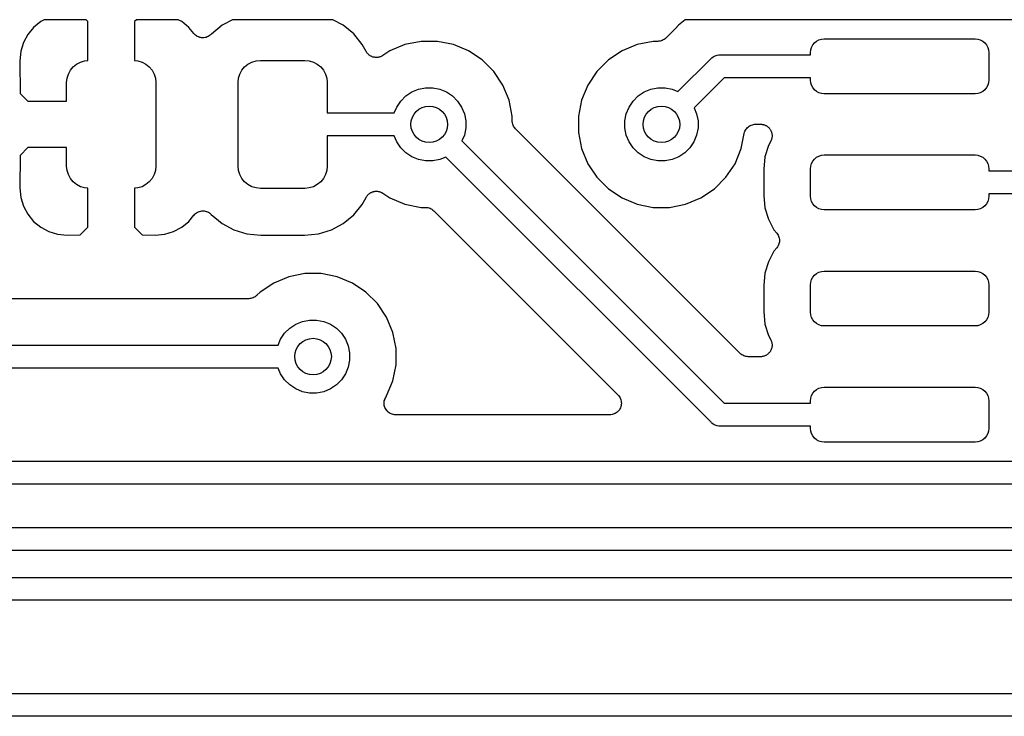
# Model space of a CAD drawing. Extents: x 4.65 to 8.46, y -5.31 to -3.29.
# Tile 44 of 47: x 7.52 to 7.95, y -3.8 to -3.5. Entities that reach past the tile are written whole.
import ezdxf

# ---------------------------------------------------------------- set-up
doc = ezdxf.new("R2010")
doc.units = 0
doc.header["$MEASUREMENT"] = 0
doc.layers.add('BLACK', color=7, linetype='CONTINUOUS')

msp = doc.modelspace()

# ---------------------------------------------------------------- linework, layer by layer
at = {"layer": 'BLACK', "linetype": 'CONTINUOUS'}
for p, q in [((7.53273, -3.50573), (7.52969, -3.50823)), ((7.53425, -3.50492), (7.53273, -3.50573)), ((7.55225, -3.50492), (7.53425, -3.50492)), ((7.55309, -3.50576), (7.55225, -3.50492)), ((7.55309, -3.52248), (7.55309, -3.50576)), ((7.57393, -3.50492), (7.57309, -3.50576)), ((7.57309, -3.50576), (7.57309, -3.52248)), ((7.59193, -3.50492), (7.57393, -3.50492)), ((7.59345, -3.50573), (7.59193, -3.50492)), ((7.59649, -3.50823), (7.59345, -3.50573)), ((7.61536, -3.50492), (7.61082, -3.50735)), ((7.64976, -3.50492), (7.61536, -3.50492)), ((7.65, -3.50495), (7.64976, -3.50492)), ((7.65024, -3.50492), (7.65, -3.50495)), ((7.65846, -3.50492), (7.65024, -3.50492)), ((7.663, -3.50735), (7.65846, -3.50492)), ((7.81018, -3.50492), (7.80729, -3.50729)), ((7.95681, -3.50492), (7.81018, -3.50492)), ((7.52969, -3.50823), (7.52719, -3.51128)), ((7.59869, -3.51091), (7.59649, -3.50823)), ((7.61082, -3.50735), (7.60621, -3.51113)), ((7.6675, -3.51104), (7.663, -3.50735)), ((7.80634, -3.50842), (7.80197, -3.51279)), ((7.80647, -3.50825), (7.80634, -3.50842)), ((7.80662, -3.50811), (7.80647, -3.50825)), ((7.80667, -3.50805), (7.80662, -3.50811)), ((7.80729, -3.50729), (7.80667, -3.50805)), ((7.52719, -3.51128), (7.52533, -3.51475)), ((7.59903, -3.51124), (7.59869, -3.51091)), ((7.59936, -3.51158), (7.59903, -3.51124)), ((7.59937, -3.51159), (7.59936, -3.51158)), ((7.59938, -3.5116), (7.59937, -3.51159)), ((7.59978, -3.51186), (7.59938, -3.5116)), ((7.60017, -3.51213), (7.59978, -3.51186)), ((7.60018, -3.51214), (7.60017, -3.51213)), ((7.60019, -3.51214), (7.60018, -3.51214)), ((7.60063, -3.51233), (7.60019, -3.51214)), ((7.60107, -3.51251), (7.60063, -3.51233)), ((7.60108, -3.51251), (7.60107, -3.51251)), ((7.60109, -3.51252), (7.60108, -3.51251)), ((7.60156, -3.51261), (7.60109, -3.51252)), ((7.60202, -3.51271), (7.60156, -3.51261)), ((7.60204, -3.51271), (7.60202, -3.51271)), ((7.60205, -3.51271), (7.60204, -3.51271)), ((7.60253, -3.51271), (7.60205, -3.51271)), ((7.603, -3.51272), (7.60253, -3.51271)), ((7.60301, -3.51272), (7.603, -3.51272)), ((7.60303, -3.51272), (7.60301, -3.51272)), ((7.6035, -3.51263), (7.60303, -3.51272)), ((7.60396, -3.51254), (7.6035, -3.51263)), ((7.60397, -3.51253), (7.60396, -3.51254)), ((7.60399, -3.51253), (7.60397, -3.51253)), ((7.60443, -3.51235), (7.60399, -3.51253)), ((7.60486, -3.51218), (7.60443, -3.51235)), ((7.60487, -3.51217), (7.60486, -3.51218)), ((7.60489, -3.51216), (7.60487, -3.51217)), ((7.60529, -3.5119), (7.60489, -3.51216)), ((7.60568, -3.51164), (7.60529, -3.5119)), ((7.60569, -3.51163), (7.60568, -3.51164)), ((7.6057, -3.51163), (7.60569, -3.51163)), ((7.60604, -3.51129), (7.6057, -3.51163)), ((7.60621, -3.51113), (7.60604, -3.51129)), ((7.67119, -3.51554), (7.6675, -3.51104)), ((7.69648, -3.51425), (7.68957, -3.51563)), ((7.70352, -3.51425), (7.69648, -3.51425)), ((7.71043, -3.51563), (7.70352, -3.51425)), ((7.79648, -3.51425), (7.78957, -3.51563)), ((7.79843, -3.51425), (7.79648, -3.51425)), ((7.79889, -3.51421), (7.79843, -3.51425)), ((7.79935, -3.51417), (7.79889, -3.51421)), ((7.79938, -3.51416), (7.79935, -3.51417)), ((7.7994, -3.51416), (7.79938, -3.51416)), ((7.79985, -3.51402), (7.7994, -3.51416)), ((7.80029, -3.51389), (7.79985, -3.51402)), ((7.80031, -3.51388), (7.80029, -3.51389)), ((7.80034, -3.51387), (7.80031, -3.51388)), ((7.80075, -3.51366), (7.80034, -3.51387)), ((7.80116, -3.51345), (7.80075, -3.51366)), ((7.80118, -3.51343), (7.80116, -3.51345)), ((7.8012, -3.51342), (7.80118, -3.51343)), ((7.80156, -3.51312), (7.8012, -3.51342)), ((7.80192, -3.51284), (7.80156, -3.51312)), ((7.80196, -3.5128), (7.80192, -3.51284)), ((7.80197, -3.51279), (7.80196, -3.5128)), ((7.80196, -3.5128), (7.80196, -3.5128)), ((7.80196, -3.5128), (7.80196, -3.5128)), ((7.8659, -3.51492), (7.8668, -3.51418)), ((7.8668, -3.51418), (7.86782, -3.51364)), ((7.86782, -3.51364), (7.86893, -3.5133)), ((7.86893, -3.5133), (7.87008, -3.51319)), ((7.87008, -3.51319), (7.93504, -3.51319)), ((7.93504, -3.51319), (7.93619, -3.5133)), ((7.93619, -3.5133), (7.9373, -3.51364)), ((7.9373, -3.51364), (7.93832, -3.51418)), ((7.93832, -3.51418), (7.93922, -3.51492)), ((7.52419, -3.51852), (7.52378, -3.52267)), ((7.52533, -3.51475), (7.52419, -3.51852)), ((7.67281, -3.51857), (7.67119, -3.51554)), ((7.67294, -3.51876), (7.67281, -3.51857)), ((7.67305, -3.51896), (7.67294, -3.51876)), ((7.68307, -3.51832), (7.68, -3.52037)), ((7.68957, -3.51563), (7.68307, -3.51832)), ((7.71693, -3.51832), (7.71043, -3.51563)), ((7.72279, -3.52223), (7.71693, -3.51832)), ((7.78307, -3.51832), (7.77721, -3.52223)), ((7.78957, -3.51563), (7.78307, -3.51832)), ((7.86417, -3.51909), (7.86429, -3.51794)), ((7.86429, -3.51794), (7.86462, -3.51683)), ((7.86462, -3.51683), (7.86517, -3.51581)), ((7.86517, -3.51581), (7.8659, -3.51492)), ((7.93922, -3.51492), (7.93995, -3.51581)), ((7.93995, -3.51581), (7.9405, -3.51683)), ((7.9405, -3.51683), (7.94083, -3.51794)), ((7.94083, -3.51794), (7.94094, -3.51909)), ((7.52378, -3.52267), (7.52388, -3.53666)), ((7.54982, -3.52317), (7.55162, -3.52263)), ((7.55162, -3.52263), (7.55309, -3.52248)), ((7.57309, -3.52248), (7.57456, -3.52263)), ((7.57456, -3.52263), (7.57636, -3.52317)), ((7.62364, -3.52317), (7.62544, -3.52263)), ((7.62544, -3.52263), (7.62731, -3.52244)), ((7.62731, -3.52244), (7.64651, -3.52244)), ((7.64651, -3.52244), (7.64838, -3.52263)), ((7.64838, -3.52263), (7.65018, -3.52317)), ((7.67321, -3.51916), (7.67305, -3.51896)), ((7.67336, -3.51938), (7.67321, -3.51916)), ((7.67352, -3.51954), (7.67336, -3.51938)), ((7.67366, -3.51972), (7.67352, -3.51954)), ((7.67386, -3.51989), (7.67366, -3.51972)), ((7.67404, -3.52007), (7.67386, -3.51989)), ((7.67423, -3.5202), (7.67404, -3.52007)), ((7.67441, -3.52034), (7.67423, -3.5202)), ((7.67464, -3.52047), (7.67441, -3.52034)), ((7.67485, -3.52062), (7.67464, -3.52047)), ((7.67507, -3.5207), (7.67485, -3.52062)), ((7.67527, -3.52081), (7.67507, -3.5207)), ((7.67551, -3.52089), (7.67527, -3.52081)), ((7.67575, -3.52099), (7.67551, -3.52089)), ((7.67598, -3.52104), (7.67575, -3.52099)), ((7.6762, -3.52111), (7.67598, -3.52104)), ((7.67646, -3.52113), (7.6762, -3.52111)), ((7.67671, -3.52119), (7.67646, -3.52113)), ((7.67694, -3.52119), (7.67671, -3.52119)), ((7.67717, -3.52121), (7.67694, -3.52119)), ((7.67743, -3.52119), (7.67717, -3.52121)), ((7.67769, -3.52119), (7.67743, -3.52119)), ((7.67791, -3.52115), (7.67769, -3.52119)), ((7.67814, -3.52113), (7.67791, -3.52115)), ((7.67839, -3.52105), (7.67814, -3.52113)), ((7.67865, -3.52101), (7.67839, -3.52105)), ((7.67886, -3.52092), (7.67865, -3.52101)), ((7.67908, -3.52086), (7.67886, -3.52092)), ((7.67931, -3.52074), (7.67908, -3.52086)), ((7.67955, -3.52064), (7.67931, -3.52074)), ((7.67974, -3.52051), (7.67955, -3.52064)), ((7.67994, -3.52041), (7.67974, -3.52051)), ((7.68, -3.52037), (7.67994, -3.52041)), ((7.72777, -3.52721), (7.72279, -3.52223)), ((7.77721, -3.52223), (7.77223, -3.52721)), ((7.80713, -3.53591), (7.82135, -3.52169)), ((7.82135, -3.52169), (7.8215, -3.5215)), ((7.8215, -3.5215), (7.82169, -3.52135)), ((7.82169, -3.52135), (7.82225, -3.52089)), ((7.82169, -3.52135), (7.82169, -3.52135)), ((7.82225, -3.52089), (7.82311, -3.52043)), ((7.82311, -3.52043), (7.82404, -3.52015)), ((7.82404, -3.52015), (7.82405, -3.52015)), ((7.82405, -3.52015), (7.82476, -3.52008)), ((7.82476, -3.52008), (7.825, -3.52005)), ((7.82476, -3.52008), (7.82476, -3.52008)), ((7.825, -3.52005), (7.82524, -3.52008)), ((7.82524, -3.52008), (7.86417, -3.52008)), ((7.86417, -3.52008), (7.86417, -3.51909)), ((7.94094, -3.51909), (7.94094, -3.53091)), ((7.54463, -3.52836), (7.54551, -3.52671)), ((7.54551, -3.52671), (7.54671, -3.52525)), ((7.54671, -3.52525), (7.54816, -3.52406)), ((7.54816, -3.52406), (7.54982, -3.52317)), ((7.57636, -3.52317), (7.57802, -3.52406)), ((7.57802, -3.52406), (7.57947, -3.52525)), ((7.57947, -3.52525), (7.58067, -3.52671)), ((7.58067, -3.52671), (7.58155, -3.52836)), ((7.61845, -3.52836), (7.61933, -3.52671)), ((7.61933, -3.52671), (7.62053, -3.52525)), ((7.62053, -3.52525), (7.62198, -3.52406)), ((7.62198, -3.52406), (7.62364, -3.52317)), ((7.65018, -3.52317), (7.65184, -3.52406)), ((7.65184, -3.52406), (7.65329, -3.52525)), ((7.65329, -3.52525), (7.65449, -3.52671)), ((7.65449, -3.52671), (7.65537, -3.52836)), ((7.73168, -3.53307), (7.72777, -3.52721)), ((7.77223, -3.52721), (7.76832, -3.53307)), ((7.5439, -3.53204), (7.54408, -3.53017)), ((7.54408, -3.53017), (7.54463, -3.52836)), ((7.58155, -3.52836), (7.5821, -3.53017)), ((7.5821, -3.53017), (7.58228, -3.53204)), ((7.61772, -3.53204), (7.6179, -3.53017)), ((7.6179, -3.53017), (7.61845, -3.52836)), ((7.65537, -3.52836), (7.65592, -3.53017)), ((7.65592, -3.53017), (7.6561, -3.53204)), ((7.82704, -3.52992), (7.81409, -3.54287)), ((7.86417, -3.52992), (7.82704, -3.52992)), ((7.86417, -3.53091), (7.86417, -3.52992)), ((7.86429, -3.53206), (7.86417, -3.53091)), ((7.94094, -3.53091), (7.94083, -3.53206)), ((7.5439, -3.54), (7.5439, -3.53204)), ((7.58228, -3.53204), (7.58228, -3.56796)), ((7.61772, -3.56796), (7.61772, -3.53204)), ((7.6561, -3.53204), (7.6561, -3.54508)), ((7.69254, -3.53604), (7.69541, -3.53486)), ((7.69541, -3.53486), (7.69845, -3.53425)), ((7.69845, -3.53425), (7.70155, -3.53425)), ((7.70155, -3.53425), (7.70459, -3.53486)), ((7.70459, -3.53486), (7.70746, -3.53604)), ((7.73437, -3.53957), (7.73168, -3.53307)), ((7.76832, -3.53307), (7.76563, -3.53957)), ((7.79254, -3.53604), (7.79541, -3.53486)), ((7.79541, -3.53486), (7.79845, -3.53425)), ((7.79845, -3.53425), (7.80155, -3.53425)), ((7.80155, -3.53425), (7.80459, -3.53486)), ((7.80459, -3.53486), (7.80713, -3.53591)), ((7.86462, -3.53317), (7.86429, -3.53206)), ((7.86517, -3.53419), (7.86462, -3.53317)), ((7.8659, -3.53508), (7.86517, -3.53419)), ((7.8668, -3.53582), (7.8659, -3.53508)), ((7.93922, -3.53508), (7.93832, -3.53582)), ((7.93995, -3.53419), (7.93922, -3.53508)), ((7.9405, -3.53317), (7.93995, -3.53419)), ((7.94083, -3.53206), (7.9405, -3.53317)), ((7.52388, -3.53666), (7.52722, -3.54)), ((7.68604, -3.54254), (7.68777, -3.53996)), ((7.68777, -3.53996), (7.68996, -3.53777)), ((7.68996, -3.53777), (7.69254, -3.53604)), ((7.70746, -3.53604), (7.71004, -3.53777)), ((7.71004, -3.53777), (7.71223, -3.53996)), ((7.71223, -3.53996), (7.71396, -3.54254)), ((7.73575, -3.54648), (7.73437, -3.53957)), ((7.76563, -3.53957), (7.76425, -3.54648)), ((7.78604, -3.54254), (7.78777, -3.53996)), ((7.78777, -3.53996), (7.78996, -3.53777)), ((7.78996, -3.53777), (7.79254, -3.53604)), ((7.86782, -3.53636), (7.8668, -3.53582)), ((7.86893, -3.5367), (7.86782, -3.53636)), ((7.87008, -3.53681), (7.86893, -3.5367)), ((7.93504, -3.53681), (7.87008, -3.53681)), ((7.93619, -3.5367), (7.93504, -3.53681)), ((7.9373, -3.53636), (7.93619, -3.5367)), ((7.93832, -3.53582), (7.9373, -3.53636)), ((7.52722, -3.54), (7.5439, -3.54)), ((7.68499, -3.54508), (7.68604, -3.54254)), ((7.71396, -3.54254), (7.71514, -3.54541)), ((7.78486, -3.54541), (7.78604, -3.54254)), ((7.81409, -3.54287), (7.81514, -3.54541)), ((7.6561, -3.54508), (7.68499, -3.54508)), ((7.71514, -3.54541), (7.71575, -3.54845)), ((7.71575, -3.54845), (7.71575, -3.55155)), ((7.73575, -3.54843), (7.73575, -3.54648)), ((7.73579, -3.54889), (7.73575, -3.54843)), ((7.76425, -3.54648), (7.76425, -3.55352)), ((7.78425, -3.54845), (7.78486, -3.54541)), ((7.78425, -3.55155), (7.78425, -3.54845)), ((7.81514, -3.54541), (7.81575, -3.54845)), ((7.81575, -3.54845), (7.81575, -3.55155)), ((7.71575, -3.55155), (7.71514, -3.55459)), ((7.73583, -3.54935), (7.73579, -3.54889)), ((7.73584, -3.54938), (7.73583, -3.54935)), ((7.73584, -3.5494), (7.73584, -3.54938)), ((7.73598, -3.54985), (7.73584, -3.5494)), ((7.73611, -3.55029), (7.73598, -3.54985)), ((7.73612, -3.55031), (7.73611, -3.55029)), ((7.73613, -3.55034), (7.73612, -3.55031)), ((7.73634, -3.55075), (7.73613, -3.55034)), ((7.73655, -3.55116), (7.73634, -3.55075)), ((7.73657, -3.55118), (7.73655, -3.55116)), ((7.73658, -3.5512), (7.73657, -3.55118)), ((7.73688, -3.55156), (7.73658, -3.5512)), ((7.73716, -3.55192), (7.73688, -3.55156)), ((7.7372, -3.55196), (7.73716, -3.55192)), ((7.73721, -3.55197), (7.7372, -3.55196)), ((7.7372, -3.55196), (7.7372, -3.55196)), ((7.7372, -3.55196), (7.7372, -3.55196)), ((7.83386, -3.64861), (7.73721, -3.55197)), ((7.78486, -3.55459), (7.78425, -3.55155)), ((7.81575, -3.55155), (7.81514, -3.55459)), ((7.83597, -3.55295), (7.8362, -3.55253)), ((7.8362, -3.55253), (7.83642, -3.55213)), ((7.83642, -3.55213), (7.83643, -3.55211)), ((7.83643, -3.55211), (7.83644, -3.55209)), ((7.83644, -3.55209), (7.83675, -3.55173)), ((7.83675, -3.55173), (7.83704, -3.55137)), ((7.83704, -3.55137), (7.83706, -3.55136)), ((7.83706, -3.55136), (7.83707, -3.55135)), ((7.83707, -3.55135), (7.83744, -3.55105)), ((7.83744, -3.55105), (7.8378, -3.55076)), ((7.8378, -3.55076), (7.83782, -3.55075)), ((7.83782, -3.55075), (7.83783, -3.55074)), ((7.83783, -3.55074), (7.83825, -3.55052)), ((7.83825, -3.55052), (7.83866, -3.5503)), ((7.83866, -3.5503), (7.83868, -3.55029)), ((7.83868, -3.55029), (7.8387, -3.55028)), ((7.8387, -3.55028), (7.83915, -3.55015)), ((7.83915, -3.55015), (7.8396, -3.55002)), ((7.8396, -3.55002), (7.83962, -3.55001)), ((7.83962, -3.55001), (7.83963, -3.55001)), ((7.83963, -3.55001), (7.8401, -3.54997)), ((7.8401, -3.54997), (7.84057, -3.54992)), ((7.84057, -3.54992), (7.84264, -3.54992)), ((7.84264, -3.54992), (7.84271, -3.54992)), ((7.84271, -3.54992), (7.84294, -3.54995)), ((7.84294, -3.54995), (7.84318, -3.54995)), ((7.84318, -3.54995), (7.84343, -3.55)), ((7.84343, -3.55), (7.84368, -3.55003)), ((7.84368, -3.55003), (7.84391, -3.5501)), ((7.84391, -3.5501), (7.84413, -3.55015)), ((7.84413, -3.55015), (7.84437, -3.55025)), ((7.84437, -3.55025), (7.84461, -3.55033)), ((7.84461, -3.55033), (7.84482, -3.55044)), ((7.84482, -3.55044), (7.84503, -3.55053)), ((7.84503, -3.55053), (7.84524, -3.55067)), ((7.84524, -3.55067), (7.84547, -3.5508)), ((7.84547, -3.5508), (7.84565, -3.55095)), ((7.84565, -3.55095), (7.84584, -3.55108)), ((7.84584, -3.55108), (7.84602, -3.55126)), ((7.84602, -3.55126), (7.84622, -3.55142)), ((7.84622, -3.55142), (7.84636, -3.5516)), ((7.84636, -3.5516), (7.84652, -3.55177)), ((7.84652, -3.55177), (7.84667, -3.55198)), ((7.84667, -3.55198), (7.84683, -3.55218)), ((7.84683, -3.55218), (7.84693, -3.55239)), ((7.84693, -3.55239), (7.84706, -3.55258)), ((7.84706, -3.55258), (7.84716, -3.55282)), ((7.68499, -3.55492), (7.6561, -3.55492)), ((7.6561, -3.55492), (7.6561, -3.56796)), ((7.68604, -3.55746), (7.68499, -3.55492)), ((7.71514, -3.55459), (7.71409, -3.55713)), ((7.76425, -3.55352), (7.76563, -3.56043)), ((7.78604, -3.55746), (7.78486, -3.55459)), ((7.81514, -3.55459), (7.81396, -3.55746)), ((7.83437, -3.56043), (7.83566, -3.55395)), ((7.83566, -3.55395), (7.83567, -3.55392)), ((7.83567, -3.55391), (7.83568, -3.55388)), ((7.83567, -3.55392), (7.83567, -3.55391)), ((7.83567, -3.55392), (7.83567, -3.55392)), ((7.83568, -3.55388), (7.83582, -3.55343)), ((7.83582, -3.55343), (7.83596, -3.55298)), ((7.83596, -3.55298), (7.83597, -3.55297)), ((7.83597, -3.55297), (7.83597, -3.55295)), ((7.84725, -3.55686), (7.84714, -3.55706)), ((7.84716, -3.55282), (7.84728, -3.55305)), ((7.84733, -3.55661), (7.84725, -3.55686)), ((7.84728, -3.55305), (7.84734, -3.55327)), ((7.84743, -3.55638), (7.84733, -3.55661)), ((7.84734, -3.55327), (7.84743, -3.55349)), ((7.84743, -3.55349), (7.84748, -3.55374)), ((7.84747, -3.55615), (7.84743, -3.55638)), ((7.84754, -3.55593), (7.84747, -3.55615)), ((7.84748, -3.55374), (7.84755, -3.55398)), ((7.84757, -3.55567), (7.84754, -3.55593)), ((7.84755, -3.55398), (7.84758, -3.55422)), ((7.84762, -3.55542), (7.84757, -3.55567)), ((7.84758, -3.55422), (7.84762, -3.55444)), ((7.84762, -3.55444), (7.84762, -3.5547)), ((7.84762, -3.5547), (7.84764, -3.55496)), ((7.84764, -3.55496), (7.84762, -3.55519)), ((7.84762, -3.55519), (7.84762, -3.55542)), ((7.52722, -3.56), (7.52388, -3.56334)), ((7.5439, -3.56), (7.52722, -3.56)), ((7.5439, -3.56796), (7.5439, -3.56)), ((7.68777, -3.56004), (7.68604, -3.55746)), ((7.68996, -3.56223), (7.68777, -3.56004)), ((7.71409, -3.55713), (7.82704, -3.67008)), ((7.76563, -3.56043), (7.76832, -3.56693)), ((7.78777, -3.56004), (7.78604, -3.55746)), ((7.78996, -3.56223), (7.78777, -3.56004)), ((7.81223, -3.56004), (7.81004, -3.56223)), ((7.81396, -3.55746), (7.81223, -3.56004)), ((7.83168, -3.56693), (7.83437, -3.56043)), ((7.84606, -3.55914), (7.84458, -3.56402)), ((7.84705, -3.55728), (7.84606, -3.55914)), ((7.84714, -3.55706), (7.84705, -3.55728)), ((7.52388, -3.56334), (7.52378, -3.57733)), ((7.69254, -3.56396), (7.68996, -3.56223)), ((7.69541, -3.56514), (7.69254, -3.56396)), ((7.69845, -3.56575), (7.69541, -3.56514)), ((7.70459, -3.56514), (7.70155, -3.56575)), ((7.70713, -3.56409), (7.70459, -3.56514)), ((7.82135, -3.67831), (7.70713, -3.56409)), ((7.79254, -3.56396), (7.78996, -3.56223)), ((7.79541, -3.56514), (7.79254, -3.56396)), ((7.79845, -3.56575), (7.79541, -3.56514)), ((7.80459, -3.56514), (7.80155, -3.56575)), ((7.80746, -3.56396), (7.80459, -3.56514)), ((7.81004, -3.56223), (7.80746, -3.56396)), ((7.84458, -3.56402), (7.84405, -3.56934)), ((7.86517, -3.56581), (7.8659, -3.56492)), ((7.8659, -3.56492), (7.8668, -3.56418)), ((7.8668, -3.56418), (7.86782, -3.56364)), ((7.86782, -3.56364), (7.86893, -3.5633)), ((7.86893, -3.5633), (7.87008, -3.56319)), ((7.87008, -3.56319), (7.93504, -3.56319)), ((7.93504, -3.56319), (7.93619, -3.5633)), ((7.93619, -3.5633), (7.9373, -3.56364)), ((7.9373, -3.56364), (7.93832, -3.56418)), ((7.93832, -3.56418), (7.93922, -3.56492)), ((7.93922, -3.56492), (7.93995, -3.56581)), ((7.54408, -3.56983), (7.5439, -3.56796)), ((7.58228, -3.56796), (7.5821, -3.56983)), ((7.6179, -3.56983), (7.61772, -3.56796)), ((7.6561, -3.56796), (7.65592, -3.56983)), ((7.70155, -3.56575), (7.69845, -3.56575)), ((7.76832, -3.56693), (7.77223, -3.57279)), ((7.80155, -3.56575), (7.79845, -3.56575)), ((7.82777, -3.57279), (7.83168, -3.56693)), ((7.84405, -3.56934), (7.84405, -3.58066)), ((7.86417, -3.56909), (7.86429, -3.56794)), ((7.86417, -3.58091), (7.86417, -3.56909)), ((7.86429, -3.56794), (7.86462, -3.56683)), ((7.86462, -3.56683), (7.86517, -3.56581)), ((7.93995, -3.56581), (7.9405, -3.56683)), ((7.9405, -3.56683), (7.94083, -3.56794)), ((7.94083, -3.56794), (7.94094, -3.56909)), ((7.94094, -3.56909), (7.94094, -3.57008)), ((7.54463, -3.57164), (7.54408, -3.56983)), ((7.54551, -3.57329), (7.54463, -3.57164)), ((7.54671, -3.57475), (7.54551, -3.57329)), ((7.58067, -3.57329), (7.57947, -3.57475)), ((7.58155, -3.57164), (7.58067, -3.57329)), ((7.5821, -3.56983), (7.58155, -3.57164)), ((7.61845, -3.57164), (7.6179, -3.56983)), ((7.61933, -3.57329), (7.61845, -3.57164)), ((7.62053, -3.57475), (7.61933, -3.57329)), ((7.65449, -3.57329), (7.65329, -3.57475)), ((7.65537, -3.57164), (7.65449, -3.57329)), ((7.65592, -3.56983), (7.65537, -3.57164)), ((7.77223, -3.57279), (7.77721, -3.57777)), ((7.82279, -3.57777), (7.82777, -3.57279)), ((7.94094, -3.57008), (7.97296, -3.57008)), ((7.52378, -3.57733), (7.52419, -3.58148)), ((7.54816, -3.57594), (7.54671, -3.57475)), ((7.54982, -3.57683), (7.54816, -3.57594)), ((7.55162, -3.57737), (7.54982, -3.57683)), ((7.55309, -3.57752), (7.55162, -3.57737)), ((7.55309, -3.59424), (7.55309, -3.57752)), ((7.57456, -3.57737), (7.57309, -3.57752)), ((7.57309, -3.57752), (7.57309, -3.59424)), ((7.57636, -3.57683), (7.57456, -3.57737)), ((7.57802, -3.57594), (7.57636, -3.57683)), ((7.57947, -3.57475), (7.57802, -3.57594)), ((7.62198, -3.57594), (7.62053, -3.57475)), ((7.62364, -3.57683), (7.62198, -3.57594)), ((7.62544, -3.57737), (7.62364, -3.57683)), ((7.62731, -3.57756), (7.62544, -3.57737)), ((7.64651, -3.57756), (7.62731, -3.57756)), ((7.64838, -3.57737), (7.64651, -3.57756)), ((7.65018, -3.57683), (7.64838, -3.57737)), ((7.65184, -3.57594), (7.65018, -3.57683)), ((7.65329, -3.57475), (7.65184, -3.57594)), ((7.77721, -3.57777), (7.78307, -3.58168)), ((7.81693, -3.58168), (7.82279, -3.57777)), ((7.52419, -3.58148), (7.52533, -3.58525)), ((7.67119, -3.58446), (7.67281, -3.58143)), ((7.67281, -3.58143), (7.67285, -3.58137)), ((7.67285, -3.58137), (7.67298, -3.58118)), ((7.67298, -3.58118), (7.67309, -3.58098)), ((7.67309, -3.58098), (7.67325, -3.58078)), ((7.67325, -3.58078), (7.6734, -3.58057)), ((7.6734, -3.58057), (7.67356, -3.58041)), ((7.67356, -3.58041), (7.67371, -3.58023)), ((7.67371, -3.58023), (7.67391, -3.58007)), ((7.67391, -3.58007), (7.6741, -3.57988)), ((7.6741, -3.57988), (7.67429, -3.57976)), ((7.67429, -3.57976), (7.67447, -3.57962)), ((7.67447, -3.57962), (7.6747, -3.57949)), ((7.6747, -3.57949), (7.67492, -3.57935)), ((7.67492, -3.57935), (7.67513, -3.57927)), ((7.67513, -3.57927), (7.67533, -3.57916)), ((7.67533, -3.57916), (7.67558, -3.57909)), ((7.67558, -3.57909), (7.67582, -3.57899)), ((7.67582, -3.57899), (7.67605, -3.57895)), ((7.67605, -3.57895), (7.67626, -3.57888)), ((7.67626, -3.57888), (7.67652, -3.57886)), ((7.67652, -3.57886), (7.67678, -3.57881)), ((7.67678, -3.57881), (7.67701, -3.57881)), ((7.67701, -3.57881), (7.67724, -3.57879)), ((7.67724, -3.57879), (7.6775, -3.57881)), ((7.6775, -3.57881), (7.67776, -3.57882)), ((7.67776, -3.57882), (7.67798, -3.57886)), ((7.67798, -3.57886), (7.67821, -3.57889)), ((7.67821, -3.57889), (7.67846, -3.57896)), ((7.67846, -3.57896), (7.67871, -3.57902)), ((7.67871, -3.57902), (7.67892, -3.5791)), ((7.67892, -3.5791), (7.67914, -3.57917)), ((7.67914, -3.57917), (7.67937, -3.57929)), ((7.67937, -3.57929), (7.67961, -3.5794)), ((7.67961, -3.5794), (7.6798, -3.57952)), ((7.6798, -3.57952), (7.68, -3.57963)), ((7.68, -3.57963), (7.68307, -3.58168)), ((7.68307, -3.58168), (7.68957, -3.58437)), ((7.78307, -3.58168), (7.78957, -3.58437)), ((7.81043, -3.58437), (7.81693, -3.58168)), ((7.84405, -3.58066), (7.84458, -3.58598)), ((7.86429, -3.58206), (7.86417, -3.58091)), ((7.86462, -3.58317), (7.86429, -3.58206)), ((7.94083, -3.58206), (7.9405, -3.58317)), ((7.94094, -3.58091), (7.94083, -3.58206)), ((7.97476, -3.57992), (7.94094, -3.57992)), ((7.94094, -3.57992), (7.94094, -3.58091)), ((7.52533, -3.58525), (7.52719, -3.58872)), ((7.6675, -3.58896), (7.67119, -3.58446)), ((7.68957, -3.58437), (7.69648, -3.58575)), ((7.69648, -3.58575), (7.69843, -3.58575)), ((7.69843, -3.58575), (7.69845, -3.58575)), ((7.69845, -3.58575), (7.69845, -3.58575)), ((7.69845, -3.58575), (7.69845, -3.58575)), ((7.69845, -3.58575), (7.6985, -3.58575)), ((7.6985, -3.58575), (7.69896, -3.5858)), ((7.69896, -3.5858), (7.69942, -3.58585)), ((7.69942, -3.58585), (7.69945, -3.58585)), ((7.69945, -3.58585), (7.69947, -3.58586)), ((7.69947, -3.58586), (7.69991, -3.586)), ((7.69991, -3.586), (7.70035, -3.58613)), ((7.70035, -3.58613), (7.70038, -3.58614)), ((7.70038, -3.58614), (7.7004, -3.58615)), ((7.7004, -3.58615), (7.70081, -3.58638)), ((7.70081, -3.58638), (7.70121, -3.58659)), ((7.70121, -3.58659), (7.70123, -3.58661)), ((7.70123, -3.58661), (7.70126, -3.58662)), ((7.78957, -3.58437), (7.79648, -3.58575)), ((7.79648, -3.58575), (7.80352, -3.58575)), ((7.80352, -3.58575), (7.81043, -3.58437)), ((7.84458, -3.58598), (7.84606, -3.59086)), ((7.86517, -3.58419), (7.86462, -3.58317)), ((7.8659, -3.58508), (7.86517, -3.58419)), ((7.8668, -3.58582), (7.8659, -3.58508)), ((7.86782, -3.58636), (7.8668, -3.58582)), ((7.86893, -3.5867), (7.86782, -3.58636)), ((7.9373, -3.58636), (7.93619, -3.5867)), ((7.93832, -3.58582), (7.9373, -3.58636)), ((7.93922, -3.58508), (7.93832, -3.58582)), ((7.93995, -3.58419), (7.93922, -3.58508)), ((7.9405, -3.58317), (7.93995, -3.58419)), ((7.52719, -3.58872), (7.52969, -3.59177)), ((7.59649, -3.59177), (7.59869, -3.58909)), ((7.59869, -3.58909), (7.59872, -3.58906)), ((7.59872, -3.58906), (7.59874, -3.58904)), ((7.59872, -3.58906), (7.59872, -3.58906)), ((7.59872, -3.58906), (7.59872, -3.58906)), ((7.59874, -3.58904), (7.59908, -3.5887)), ((7.59908, -3.5887), (7.59941, -3.58837)), ((7.59941, -3.58837), (7.59943, -3.58837)), ((7.59943, -3.58837), (7.59944, -3.58835)), ((7.59944, -3.58835), (7.59984, -3.58809)), ((7.59984, -3.58809), (7.60023, -3.58784)), ((7.60023, -3.58784), (7.60024, -3.58783)), ((7.60024, -3.58783), (7.60026, -3.58782)), ((7.60026, -3.58782), (7.60069, -3.58765)), ((7.60069, -3.58765), (7.60113, -3.58747)), ((7.60113, -3.58747), (7.60115, -3.58747)), ((7.60115, -3.58747), (7.60116, -3.58746)), ((7.60116, -3.58746), (7.60162, -3.58737)), ((7.60162, -3.58737), (7.60209, -3.58728)), ((7.60209, -3.58728), (7.60211, -3.58728)), ((7.60211, -3.58728), (7.60212, -3.58728)), ((7.60212, -3.58728), (7.6026, -3.58729)), ((7.6026, -3.58729), (7.60307, -3.58729)), ((7.60307, -3.58729), (7.60308, -3.58729)), ((7.60308, -3.58729), (7.6031, -3.58729)), ((7.6031, -3.58729), (7.60356, -3.58739)), ((7.60356, -3.58739), (7.60402, -3.58748)), ((7.60402, -3.58748), (7.60404, -3.58749)), ((7.60404, -3.58749), (7.60405, -3.58749)), ((7.60405, -3.58749), (7.60449, -3.58767)), ((7.60449, -3.58767), (7.60492, -3.58786)), ((7.60492, -3.58786), (7.60494, -3.58786)), ((7.60494, -3.58786), (7.60495, -3.58787)), ((7.60495, -3.58787), (7.60535, -3.58814)), ((7.60535, -3.58814), (7.60573, -3.5884)), ((7.60573, -3.5884), (7.60574, -3.58841)), ((7.60574, -3.58841), (7.60576, -3.58842)), ((7.60576, -3.58842), (7.60609, -3.58876)), ((7.60609, -3.58876), (7.60619, -3.58885)), ((7.60619, -3.58885), (7.61082, -3.59265)), ((7.663, -3.59265), (7.6675, -3.58896)), ((7.70126, -3.58662), (7.70161, -3.58692)), ((7.70161, -3.58692), (7.70197, -3.58721)), ((7.70197, -3.58721), (7.7813, -3.66654)), ((7.87008, -3.58681), (7.86893, -3.5867)), ((7.93504, -3.58681), (7.87008, -3.58681)), ((7.93619, -3.5867), (7.93504, -3.58681)), ((7.52969, -3.59177), (7.53273, -3.59427)), ((7.53273, -3.59427), (7.53621, -3.59613)), ((7.54974, -3.59759), (7.55309, -3.59424)), ((7.57309, -3.59424), (7.57644, -3.59759)), ((7.58997, -3.59613), (7.59345, -3.59427)), ((7.59345, -3.59427), (7.59649, -3.59177)), ((7.61082, -3.59265), (7.61595, -3.5954)), ((7.65787, -3.5954), (7.663, -3.59265)), ((7.84606, -3.59086), (7.84846, -3.59535)), ((7.53621, -3.59613), (7.53998, -3.59727)), ((7.53998, -3.59727), (7.54411, -3.59768)), ((7.54411, -3.59768), (7.54974, -3.59759)), ((7.57644, -3.59759), (7.58208, -3.59768)), ((7.58208, -3.59768), (7.5862, -3.59727)), ((7.5862, -3.59727), (7.58997, -3.59613)), ((7.61595, -3.5954), (7.62152, -3.59709)), ((7.62152, -3.59709), (7.62756, -3.59768)), ((7.62756, -3.59768), (7.64626, -3.59768)), ((7.64626, -3.59768), (7.6523, -3.59709)), ((7.6523, -3.59709), (7.65787, -3.5954)), ((7.84846, -3.59535), (7.84967, -3.59683)), ((7.84967, -3.59683), (7.84969, -3.59685)), ((7.84969, -3.59685), (7.84969, -3.59685)), ((7.84969, -3.59685), (7.84969, -3.59685)), ((7.84969, -3.59685), (7.84971, -3.59688)), ((7.84971, -3.59688), (7.84997, -3.59728)), ((7.84997, -3.59728), (7.85023, -3.59767)), ((7.85023, -3.59767), (7.85023, -3.59768)), ((7.85023, -3.59768), (7.85025, -3.5977)), ((7.85025, -3.5977), (7.85042, -3.59814)), ((7.85042, -3.59814), (7.8506, -3.59857)), ((7.8506, -3.59857), (7.8506, -3.59859)), ((7.8506, -3.59859), (7.85061, -3.59861)), ((7.85061, -3.59861), (7.85069, -3.59906)), ((7.85069, -3.59906), (7.85078, -3.59953)), ((7.84967, -3.60317), (7.84846, -3.60465)), ((7.84993, -3.60278), (7.84967, -3.60317)), ((7.85019, -3.6024), (7.84993, -3.60278)), ((7.8502, -3.60238), (7.85019, -3.6024)), ((7.85021, -3.60236), (7.8502, -3.60238)), ((7.85039, -3.60193), (7.85021, -3.60236)), ((7.85058, -3.6015), (7.85039, -3.60193)), ((7.85059, -3.60146), (7.85058, -3.60148)), ((7.85058, -3.60148), (7.85058, -3.6015)), ((7.85068, -3.601), (7.85059, -3.60146)), ((7.85078, -3.60054), (7.85068, -3.601)), ((7.85078, -3.59953), (7.85078, -3.59955)), ((7.85078, -3.59955), (7.85079, -3.59957)), ((7.85079, -3.59957), (7.85078, -3.60003)), ((7.85078, -3.60003), (7.85078, -3.6005)), ((7.85078, -3.6005), (7.85078, -3.60052)), ((7.85078, -3.60052), (7.85078, -3.60054)), ((7.84846, -3.60465), (7.84606, -3.60914)), ((7.84606, -3.60914), (7.84458, -3.61402)), ((7.63957, -3.61563), (7.63307, -3.61832)), ((7.64648, -3.61425), (7.63957, -3.61563)), ((7.65352, -3.61425), (7.64648, -3.61425)), ((7.66043, -3.61563), (7.65352, -3.61425)), ((7.66693, -3.61832), (7.66043, -3.61563)), ((7.84458, -3.61402), (7.84405, -3.61934)), ((7.86462, -3.61683), (7.86517, -3.61581)), ((7.86517, -3.61581), (7.8659, -3.61492)), ((7.8659, -3.61492), (7.8668, -3.61418)), ((7.8668, -3.61418), (7.86782, -3.61364)), ((7.86782, -3.61364), (7.86893, -3.6133)), ((7.86893, -3.6133), (7.87008, -3.61319)), ((7.87008, -3.61319), (7.93504, -3.61319)), ((7.93504, -3.61319), (7.93619, -3.6133)), ((7.93619, -3.6133), (7.9373, -3.61364)), ((7.9373, -3.61364), (7.93832, -3.61418)), ((7.93832, -3.61418), (7.93922, -3.61492)), ((7.93922, -3.61492), (7.93995, -3.61581)), ((7.93995, -3.61581), (7.9405, -3.61683)), ((7.63307, -3.61832), (7.62721, -3.62223)), ((7.67279, -3.62223), (7.66693, -3.61832)), ((7.84405, -3.61934), (7.84405, -3.63066)), ((7.86417, -3.61909), (7.86429, -3.61794)), ((7.86417, -3.63091), (7.86417, -3.61909)), ((7.86429, -3.61794), (7.86462, -3.61683)), ((7.9405, -3.61683), (7.94083, -3.61794)), ((7.94083, -3.61794), (7.94094, -3.61909)), ((7.94094, -3.61909), (7.94094, -3.63091)), ((7.62415, -3.62472), (7.62371, -3.62485)), ((7.62418, -3.62471), (7.62415, -3.62472)), ((7.6242, -3.6247), (7.62418, -3.62471)), ((7.62461, -3.62448), (7.6242, -3.6247)), ((7.62502, -3.62427), (7.62461, -3.62448)), ((7.62504, -3.62426), (7.62502, -3.62427)), ((7.62506, -3.62424), (7.62504, -3.62426)), ((7.62542, -3.62395), (7.62506, -3.62424)), ((7.62578, -3.62366), (7.62542, -3.62395)), ((7.62582, -3.62363), (7.62578, -3.62366)), ((7.62583, -3.62361), (7.62582, -3.62363)), ((7.62582, -3.62363), (7.62582, -3.62363)), ((7.62582, -3.62363), (7.62582, -3.62363)), ((7.62721, -3.62223), (7.62583, -3.62361)), ((7.67777, -3.62721), (7.67279, -3.62223)), ((7.62229, -3.62508), (7.42771, -3.62508)), ((7.62275, -3.62503), (7.62229, -3.62508)), ((7.62321, -3.62499), (7.62275, -3.62503)), ((7.62324, -3.62499), (7.62321, -3.62499)), ((7.62327, -3.62498), (7.62324, -3.62499)), ((7.62371, -3.62485), (7.62327, -3.62498)), ((7.68168, -3.63307), (7.67777, -3.62721)), ((7.68437, -3.63957), (7.68168, -3.63307)), ((7.84405, -3.63066), (7.84458, -3.63598)), ((7.86429, -3.63206), (7.86417, -3.63091)), ((7.86462, -3.63317), (7.86429, -3.63206)), ((7.86517, -3.63419), (7.86462, -3.63317)), ((7.9405, -3.63317), (7.93995, -3.63419)), ((7.94083, -3.63206), (7.9405, -3.63317)), ((7.94094, -3.63091), (7.94083, -3.63206)), ((7.63996, -3.63777), (7.64254, -3.63604)), ((7.64254, -3.63604), (7.64541, -3.63486)), ((7.64541, -3.63486), (7.64845, -3.63425)), ((7.64845, -3.63425), (7.65155, -3.63425)), ((7.65155, -3.63425), (7.65459, -3.63486)), ((7.65459, -3.63486), (7.65746, -3.63604)), ((7.65746, -3.63604), (7.66004, -3.63777)), ((7.84458, -3.63598), (7.84606, -3.64086)), ((7.8659, -3.63508), (7.86517, -3.63419)), ((7.8668, -3.63582), (7.8659, -3.63508)), ((7.86782, -3.63636), (7.8668, -3.63582)), ((7.86893, -3.6367), (7.86782, -3.63636)), ((7.87008, -3.63681), (7.86893, -3.6367)), ((7.93504, -3.63681), (7.87008, -3.63681)), ((7.93619, -3.6367), (7.93504, -3.63681)), ((7.9373, -3.63636), (7.93619, -3.6367)), ((7.93832, -3.63582), (7.9373, -3.63636)), ((7.93922, -3.63508), (7.93832, -3.63582)), ((7.93995, -3.63419), (7.93922, -3.63508)), ((7.63604, -3.64254), (7.63777, -3.63996)), ((7.63777, -3.63996), (7.63996, -3.63777)), ((7.66004, -3.63777), (7.66223, -3.63996)), ((7.66223, -3.63996), (7.66396, -3.64254)), ((7.68575, -3.64648), (7.68437, -3.63957)), ((7.84606, -3.64086), (7.84705, -3.64272)), ((7.41501, -3.64508), (7.63499, -3.64508)), ((7.63499, -3.64508), (7.63604, -3.64254)), ((7.66396, -3.64254), (7.66514, -3.64541)), ((7.66514, -3.64541), (7.66575, -3.64845)), ((7.84705, -3.64272), (7.84709, -3.64278)), ((7.84709, -3.64278), (7.84717, -3.643)), ((7.84717, -3.643), (7.84728, -3.64321)), ((7.84728, -3.64321), (7.84735, -3.64345)), ((7.84735, -3.64345), (7.84745, -3.64369)), ((7.84745, -3.64369), (7.84749, -3.64392)), ((7.84749, -3.64392), (7.84755, -3.64414)), ((7.84757, -3.64585), (7.84754, -3.64608)), ((7.84755, -3.64414), (7.84758, -3.6444)), ((7.84761, -3.64563), (7.84757, -3.64585)), ((7.84758, -3.6444), (7.84762, -3.64465)), ((7.84762, -3.64537), (7.84761, -3.64563)), ((7.84762, -3.64465), (7.84762, -3.64488)), ((7.84762, -3.64488), (7.84764, -3.64511)), ((7.84764, -3.64511), (7.84762, -3.64537)), ((7.66575, -3.64845), (7.66575, -3.65155)), ((7.68575, -3.65352), (7.68575, -3.64648)), ((7.83422, -3.64891), (7.83386, -3.64861)), ((7.83457, -3.6492), (7.83422, -3.64891)), ((7.83459, -3.64922), (7.83457, -3.6492)), ((7.83461, -3.64923), (7.83459, -3.64922)), ((7.83502, -3.64945), (7.83461, -3.64923)), ((7.83542, -3.64967), (7.83502, -3.64945)), ((7.83545, -3.64968), (7.83542, -3.64967)), ((7.83547, -3.64969), (7.83545, -3.64968)), ((7.83591, -3.64983), (7.83547, -3.64969)), ((7.83635, -3.64997), (7.83591, -3.64983)), ((7.83638, -3.64997), (7.83635, -3.64997)), ((7.83641, -3.64998), (7.83638, -3.64997)), ((7.83687, -3.65003), (7.83641, -3.64998)), ((7.83732, -3.65008), (7.83687, -3.65003)), ((7.83738, -3.65008), (7.83732, -3.65008)), ((7.83739, -3.65008), (7.83738, -3.65008)), ((7.83738, -3.65008), (7.83738, -3.65008)), ((7.83738, -3.65008), (7.83738, -3.65008)), ((7.84264, -3.65008), (7.83739, -3.65008)), ((7.84287, -3.65006), (7.84264, -3.65008)), ((7.84311, -3.65006), (7.84287, -3.65006)), ((7.84336, -3.65001), (7.84311, -3.65006)), ((7.84361, -3.64998), (7.84336, -3.65001)), ((7.84384, -3.64992), (7.84361, -3.64998)), ((7.84407, -3.64987), (7.84384, -3.64992)), ((7.8443, -3.64978), (7.84407, -3.64987)), ((7.84455, -3.6497), (7.8443, -3.64978)), ((7.84475, -3.64959), (7.84455, -3.6497)), ((7.84497, -3.6495), (7.84475, -3.64959)), ((7.84518, -3.64936), (7.84497, -3.6495)), ((7.84541, -3.64924), (7.84518, -3.64936)), ((7.84559, -3.6491), (7.84541, -3.64924)), ((7.84578, -3.64897), (7.84559, -3.6491)), ((7.84597, -3.64879), (7.84578, -3.64897)), ((7.84617, -3.64863), (7.84597, -3.64879)), ((7.84631, -3.64845), (7.84617, -3.64863)), ((7.84648, -3.64828), (7.84631, -3.64845)), ((7.84662, -3.64807), (7.84648, -3.64828)), ((7.84679, -3.64787), (7.84662, -3.64807)), ((7.8469, -3.64767), (7.84679, -3.64787)), ((7.84703, -3.64748), (7.8469, -3.64767)), ((7.84713, -3.64724), (7.84703, -3.64748)), ((7.84725, -3.64702), (7.84713, -3.64724)), ((7.84732, -3.64679), (7.84725, -3.64702)), ((7.84741, -3.64658), (7.84732, -3.64679)), ((7.84747, -3.64633), (7.84741, -3.64658)), ((7.84754, -3.64608), (7.84747, -3.64633)), ((7.66575, -3.65155), (7.66514, -3.65459)), ((7.68437, -3.66043), (7.68575, -3.65352)), ((7.63499, -3.65492), (7.41501, -3.65492)), ((7.63604, -3.65746), (7.63499, -3.65492)), ((7.63777, -3.66004), (7.63604, -3.65746)), ((7.66396, -3.65746), (7.66223, -3.66004)), ((7.66514, -3.65459), (7.66396, -3.65746)), ((7.63996, -3.66223), (7.63777, -3.66004)), ((7.64254, -3.66396), (7.63996, -3.66223)), ((7.66004, -3.66223), (7.65746, -3.66396)), ((7.66223, -3.66004), (7.66004, -3.66223)), ((7.68168, -3.66693), (7.68437, -3.66043)), ((7.64541, -3.66514), (7.64254, -3.66396)), ((7.64845, -3.66575), (7.64541, -3.66514)), ((7.65155, -3.66575), (7.64845, -3.66575)), ((7.65459, -3.66514), (7.65155, -3.66575)), ((7.65746, -3.66396), (7.65459, -3.66514)), ((7.68143, -3.6673), (7.68168, -3.66693)), ((7.7813, -3.66654), (7.78134, -3.66658)), ((7.78134, -3.66658), (7.78134, -3.66658)), ((7.78134, -3.66658), (7.78134, -3.66658)), ((7.78134, -3.66658), (7.78135, -3.66659)), ((7.78135, -3.66659), (7.78165, -3.66697)), ((7.78165, -3.66697), (7.78195, -3.66734)), ((7.86429, -3.66794), (7.86462, -3.66683)), ((7.86462, -3.66683), (7.86517, -3.66581)), ((7.86517, -3.66581), (7.8659, -3.66492)), ((7.8659, -3.66492), (7.8668, -3.66418)), ((7.8668, -3.66418), (7.86782, -3.66364)), ((7.86782, -3.66364), (7.86893, -3.6633)), ((7.86893, -3.6633), (7.87008, -3.66319)), ((7.87008, -3.66319), (7.93504, -3.66319)), ((7.93504, -3.66319), (7.93619, -3.6633)), ((7.93619, -3.6633), (7.9373, -3.66364)), ((7.9373, -3.66364), (7.93832, -3.66418)), ((7.93832, -3.66418), (7.93922, -3.66492)), ((7.93922, -3.66492), (7.93995, -3.66581)), ((7.93995, -3.66581), (7.9405, -3.66683)), ((7.9405, -3.66683), (7.94083, -3.66794)), ((7.68059, -3.67004), (7.68064, -3.66957)), ((7.68059, -3.67005), (7.68059, -3.67004)), ((7.68059, -3.67007), (7.68059, -3.67005)), ((7.68064, -3.67054), (7.68059, -3.67007)), ((7.68064, -3.66957), (7.68069, -3.66909)), ((7.68068, -3.67102), (7.68064, -3.67054)), ((7.68068, -3.67103), (7.68068, -3.67102)), ((7.68068, -3.67104), (7.68068, -3.67103)), ((7.68082, -3.6715), (7.68068, -3.67104)), ((7.68069, -3.66907), (7.68084, -3.66861)), ((7.68069, -3.66908), (7.68069, -3.66907)), ((7.68069, -3.66909), (7.68069, -3.66908)), ((7.68084, -3.66861), (7.68097, -3.66816)), ((7.68097, -3.66816), (7.68098, -3.66815)), ((7.68098, -3.66814), (7.68121, -3.66772)), ((7.68098, -3.66815), (7.68098, -3.66814)), ((7.68121, -3.66772), (7.68143, -3.6673)), ((7.78195, -3.66734), (7.78195, -3.66735)), ((7.78195, -3.66735), (7.78196, -3.66736)), ((7.78196, -3.66736), (7.78218, -3.66778)), ((7.78218, -3.66778), (7.7824, -3.66821)), ((7.7824, -3.66821), (7.7824, -3.66821)), ((7.7824, -3.66821), (7.78241, -3.66822)), ((7.78241, -3.66822), (7.78254, -3.66869)), ((7.78266, -3.6711), (7.78251, -3.67156)), ((7.78254, -3.66869), (7.78268, -3.66914)), ((7.78271, -3.67061), (7.78266, -3.67108)), ((7.78266, -3.67108), (7.78266, -3.67109)), ((7.78266, -3.67109), (7.78266, -3.6711)), ((7.78268, -3.66914), (7.78268, -3.66915)), ((7.78268, -3.66915), (7.78268, -3.66916)), ((7.78268, -3.66916), (7.78272, -3.66964)), ((7.78276, -3.67013), (7.78271, -3.67061)), ((7.78272, -3.66964), (7.78276, -3.67011)), ((7.78276, -3.67011), (7.78276, -3.67012)), ((7.78276, -3.67012), (7.78276, -3.67013)), ((7.82704, -3.67008), (7.86417, -3.67008)), ((7.86417, -3.66909), (7.86429, -3.66794)), ((7.86417, -3.67008), (7.86417, -3.66909)), ((7.94083, -3.66794), (7.94094, -3.66909)), ((7.94094, -3.66909), (7.94094, -3.68091)), ((7.68096, -3.67195), (7.68082, -3.6715)), ((7.68096, -3.67196), (7.68096, -3.67195)), ((7.68096, -3.67197), (7.68096, -3.67196)), ((7.68119, -3.67239), (7.68096, -3.67197)), ((7.68141, -3.67282), (7.68119, -3.67239)), ((7.68141, -3.67283), (7.68141, -3.67282)), ((7.68142, -3.67283), (7.68141, -3.67283)), ((7.68172, -3.67321), (7.68142, -3.67283)), ((7.68202, -3.67358), (7.68172, -3.67321)), ((7.68203, -3.67358), (7.68202, -3.67358)), ((7.68203, -3.67359), (7.68203, -3.67358)), ((7.6824, -3.6739), (7.68203, -3.67359)), ((7.68277, -3.6742), (7.6824, -3.6739)), ((7.68278, -3.67421), (7.68277, -3.6742)), ((7.68278, -3.67422), (7.68278, -3.67421)), ((7.6832, -3.67445), (7.68278, -3.67422)), ((7.68362, -3.67467), (7.6832, -3.67445)), ((7.68363, -3.67468), (7.68362, -3.67467)), ((7.68364, -3.67468), (7.68363, -3.67468)), ((7.68409, -3.67482), (7.68364, -3.67468)), ((7.68455, -3.67497), (7.68409, -3.67482)), ((7.68456, -3.67497), (7.68455, -3.67497)), ((7.68457, -3.67497), (7.68456, -3.67497)), ((7.68504, -3.67502), (7.68457, -3.67497)), ((7.68552, -3.67508), (7.68504, -3.67502)), ((7.68554, -3.67508), (7.68552, -3.67508)), ((7.68559, -3.67508), (7.68554, -3.67508)), ((7.68554, -3.67508), (7.68554, -3.67508)), ((7.68554, -3.67508), (7.68554, -3.67508)), ((7.77776, -3.67508), (7.68559, -3.67508)), ((7.77824, -3.67503), (7.77776, -3.67508)), ((7.77872, -3.67499), (7.77824, -3.67503)), ((7.77873, -3.67498), (7.77872, -3.67499)), ((7.77918, -3.67485), (7.77873, -3.67498)), ((7.77873, -3.67498), (7.77873, -3.67498)), ((7.77965, -3.67471), (7.77918, -3.67485)), ((7.77966, -3.6747), (7.77965, -3.67471)), ((7.77967, -3.6747), (7.77966, -3.6747)), ((7.78009, -3.67448), (7.77967, -3.6747)), ((7.78052, -3.67425), (7.78009, -3.67448)), ((7.78053, -3.67424), (7.78052, -3.67425)), ((7.78052, -3.67425), (7.78052, -3.67425)), ((7.7809, -3.67394), (7.78053, -3.67424)), ((7.78127, -3.67364), (7.7809, -3.67394)), ((7.78128, -3.67363), (7.78127, -3.67364)), ((7.78129, -3.67363), (7.78128, -3.67363)), ((7.78159, -3.67326), (7.78129, -3.67363)), ((7.7819, -3.67289), (7.78159, -3.67326)), ((7.78191, -3.67287), (7.7819, -3.67288)), ((7.7819, -3.67288), (7.7819, -3.67289)), ((7.78214, -3.67245), (7.78191, -3.67287)), ((7.78237, -3.67203), (7.78214, -3.67245)), ((7.78251, -3.67156), (7.78237, -3.67202)), ((7.78237, -3.67202), (7.78237, -3.67202)), ((7.78237, -3.67202), (7.78237, -3.67203)), ((7.8215, -3.6785), (7.82135, -3.67831)), ((7.82169, -3.67865), (7.8215, -3.6785)), ((7.82225, -3.67911), (7.82169, -3.67865)), ((7.82288, -3.67944), (7.82225, -3.67911)), ((7.82311, -3.67957), (7.82288, -3.67944)), ((7.82404, -3.67985), (7.82311, -3.67957)), ((7.82476, -3.67992), (7.82404, -3.67985)), ((7.825, -3.67995), (7.82476, -3.67992)), ((7.82476, -3.67992), (7.82476, -3.67992)), ((7.82524, -3.67992), (7.825, -3.67995)), ((7.86417, -3.67992), (7.82524, -3.67992)), ((7.86417, -3.68091), (7.86417, -3.67992)), ((7.86429, -3.68206), (7.86417, -3.68091)), ((7.86462, -3.68317), (7.86429, -3.68206)), ((7.86517, -3.68419), (7.86462, -3.68317)), ((7.9405, -3.68317), (7.93995, -3.68419)), ((7.94083, -3.68206), (7.9405, -3.68317)), ((7.94094, -3.68091), (7.94083, -3.68206)), ((7.8659, -3.68508), (7.86517, -3.68419)), ((7.8668, -3.68582), (7.8659, -3.68508)), ((7.86782, -3.68636), (7.8668, -3.68582)), ((7.86893, -3.6867), (7.86782, -3.68636)), ((7.87008, -3.68681), (7.86893, -3.6867)), ((7.93504, -3.68681), (7.87008, -3.68681)), ((7.93619, -3.6867), (7.93504, -3.68681)), ((7.9373, -3.68636), (7.93619, -3.6867)), ((7.93832, -3.68582), (7.9373, -3.68636)), ((7.93922, -3.68508), (7.93832, -3.68582)), ((7.93995, -3.68419), (7.93922, -3.68508)), ((7.41501, -3.69508), (8.13524, -3.69508)), ((8.13703, -3.70492), (7.41501, -3.70492)), ((7.28058, -3.72362), (8.16942, -3.72362)), ((8.17122, -3.73346), (7.27878, -3.73346)), ((7.20024, -3.74508), (8.26631, -3.74508)), ((8.26631, -3.75492), (7.20204, -3.75492)), ((7.26501, -3.79508), (8.34796, -3.79508)), ((8.34976, -3.80492), (7.26501, -3.80492))]:
    msp.add_line(p, q, dxfattribs=at)
at = {"layer": 'BLACK'}
for centre in [(7.7, -3.55), (7.8, -3.55), (7.65, -3.65)]:
    msp.add_circle(centre, 0.00787, dxfattribs=at)

doc.saveas('drawing.dxf')
